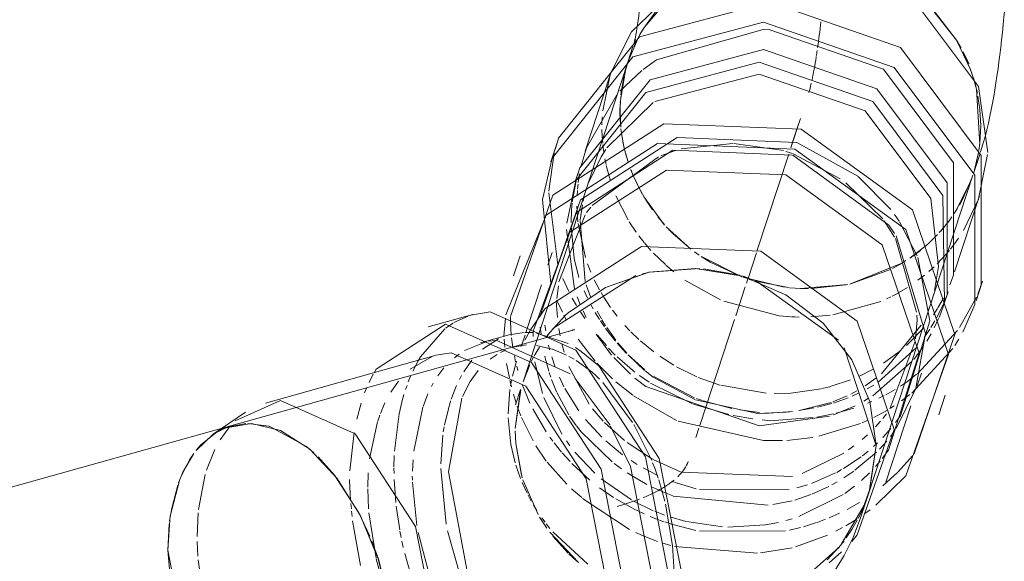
# Model space of a CAD drawing. Header units: millimetres. Extents: x -121 to 29920, y 1231 to 31888.
# Tile 179 of 256: x 23407 to 23543, y 17969 to 18044. Entities that reach past the tile are written whole.
import ezdxf

# ---------------------------------------------------------------- set-up
doc = ezdxf.new("R2010")
doc.units = ezdxf.units.MM
doc.linetypes.add('ADSK_Осевая', pattern=[700, 500, -100, 0, -100])
doc.layers.add('P-PIPE-____-CNTR', color=3, linetype='ADSK_Осевая', lineweight=20)
doc.layers.add('P-PIPE-____-OTLN', color=3, linetype='Continuous', lineweight=20)

# ---------------------------------------------------------------- blocks, each defined once
blk = doc.blocks.new('ADSK_ППР_Отвод канализационный_Составной - Отвод раструбный-1589352-3D severage Right')
at = {"layer": 'P-PIPE-____-OTLN', "color": 10}
for p, q in [((-3526.74, 18042.34), (-3524.55, 18045.38)), ((-3527.22, 18041.5), (-3528.74, 18037.96)), ((-3527.91, 18040.1), (-3527.05, 18041.8)), ((-3528.74, 18037.96), (-3528.6, 18038.37)), ((-3531, 18036.66), (-3531.15, 18036.22)), ((-3529, 18037.09), (-3529.78, 18032.4)), ((-3529.22, 18036.25), (-3528.85, 18037.6)), ((-3531.15, 18036.2), (-3532.19, 18031.27)), ((-3529.7, 18033.44), (-3529.28, 18036)), ((-3481.15, 18035.81), (-3480.79, 18034.49)), ((-3480.72, 18034.22), (-3480.29, 18026.64)), ((-3529.81, 18031.83), (-3529.72, 18033.2)), ((-3529.79, 18032.16), (-3529.81, 18031.19)), ((-3529.81, 18031.19), (-3529.77, 18029.81)), ((-3532.26, 18030.42), (-3532.3, 18029.32)), ((-3529.7, 18028.99), (-3529.81, 18030.8)), ((-3532.3, 18028.7), (-3532.27, 18027.77)), ((-3529.6, 18028.14), (-3529.68, 18028.79)), ((-3532.27, 18027.75), (-3532.2, 18026.79)), ((-3529.61, 18028.18), (-3529.47, 18027.3)), ((-3529.28, 18026.33), (-3529.6, 18028.14)), ((-3529.41, 18026.96), (-3529.21, 18026.02)), ((-3532.18, 18026.56), (-3532.05, 18025.56)), ((-3529.09, 18025.55), (-3529.28, 18026.33)), ((-3529.09, 18025.55), (-3528.97, 18025.1)), ((-3532.42, 18024.9), (-3534.2, 18021.25)), ((-3531.91, 18024.66), (-3531.74, 18023.85)), ((-3528.7, 18024.21), (-3529.06, 18025.45)), ((-3528.97, 18025.1), (-3528.7, 18024.22)), ((-3480.45, 18025.5), (-3481.12, 18022.71)), ((-3480.99, 18023.15), (-3480.46, 18025.48)), ((-3531.71, 18023.71), (-3531.18, 18021.74)), ((-3528.33, 18023.16), (-3528, 18022.36)), ((-3528, 18022.34), (-3528.32, 18023.14)), ((-3535.87, 18021.61), (-3536.38, 18018.73)), ((-3535.37, 18022.6), (-3535.56, 18021.39)), ((-3528, 18022.36), (-3527.35, 18020.95)), ((-3526.74, 18019.8), (-3528, 18022.34)), ((-3483.47, 18017.61), (-3481.43, 18021.8)), ((-3481.4, 18021.87), (-3482.6, 18019.13)), ((-3481.22, 18022.4), (-3481.36, 18021.99)), ((-3535.67, 18020.27), (-3535.72, 18019.54)), ((-3535.59, 18021.17), (-3535.66, 18020.46)), ((-3534.45, 18020.51), (-3534.68, 18019.69)), ((-3527.22, 18020.68), (-3526.49, 18019.36)), ((-3539.63, 18019.94), (-3538.39, 18010.03)), ((-3534.74, 18019.47), (-3534.89, 18018.8)), ((-3530.38, 18019.55), (-3528.68, 18016.22)), ((-3523.67, 18015.53), (-3526.49, 18019.37)), ((-3526.25, 18018.98), (-3525.33, 18017.61)), ((-3482.6, 18019.12), (-3483.08, 18018.26)), ((-3482.51, 18014.78), (-3480.47, 18019.08)), ((-3536.48, 18017.59), (-3536.54, 18015.88)), ((-3536.4, 18018.54), (-3536.48, 18017.62)), ((-3535.74, 18018.14), (-3535.61, 18015.97)), ((-3534.98, 18018.33), (-3535.28, 18016.24)), ((-3483.33, 18017.83), (-3483.8, 18017.1)), ((-3535.28, 18016.17), (-3534.59, 18007.74)), ((-3524.62, 18016.66), (-3523.75, 18015.63)), ((-3484.38, 18016.27), (-3485.66, 18014.7)), ((-3484.64, 18015.94), (-3484.11, 18016.65)), ((-3537.19, 18014.92), (-3536.09, 18006.75)), ((-3536.54, 18015.39), (-3536.12, 18010.98)), ((-3535.58, 18015.74), (-3534.57, 18011.07)), ((-3528.53, 18015.97), (-3527.57, 18014.53)), ((-3520.05, 18012.2), (-3523.46, 18015.3)), ((-3485.86, 18014.48), (-3485.2, 18015.24)), ((-3527.21, 18014.04), (-3526.49, 18013.12)), ((-3483.74, 18012.94), (-3483.19, 18013.72)), ((-3526.46, 18013.07), (-3525.55, 18012.03)), ((-3487.44, 18012.9), (-3489.91, 18010.97)), ((-3489.83, 18011.03), (-3488.46, 18012.04)), ((-3486.13, 18010.19), (-3484.46, 18012.02)), ((-3484.3, 18012.21), (-3483.79, 18012.88)), ((-3536.11, 18010.92), (-3535.46, 18008.32)), ((-3525.18, 18011.63), (-3523.57, 18010.07)), ((-3518.92, 18011.39), (-3519.58, 18011.85)), ((-3513.03, 18008.38), (-3518.6, 18011.17)), ((-3534.27, 18010.2), (-3533.82, 18009.05)), ((-3523.52, 18010.02), (-3522.42, 18009.1)), ((-3498.19, 18007.4), (-3492.56, 18009.42)), ((-3491, 18010.27), (-3498.09, 18007.42)), ((-3492.31, 18009.55), (-3490.98, 18010.29)), ((-3490.44, 18010.62), (-3491, 18010.27)), ((-3487.3, 18009.11), (-3486.58, 18009.76)), ((-3486.5, 18006.5), (-3485.98, 18009.8)), ((-3537.69, 18008.14), (-3536.86, 18006.35)), ((-3533.35, 18008), (-3532.63, 18006.59)), ((-3520.88, 18007.94), (-3516, 18005.22)), ((-3507.21, 18006.97), (-3512.9, 18008.33)), ((-3512.04, 18008.04), (-3511.41, 18007.85)), ((-3488.8, 18007.91), (-3487.91, 18008.6)), ((-3511.37, 18007.83), (-3506.61, 18006.91)), ((-3504.98, 18006.79), (-3506.41, 18006.88)), ((-3498.45, 18007.34), (-3504.98, 18006.79)), ((-3503.52, 18006.77), (-3498.72, 18007.29)), ((-3491.43, 18006.21), (-3490.23, 18006.93)), ((-3536.38, 18005.45), (-3535.79, 18004.42)), ((-3535.71, 18005.63), (-3535.31, 18004.6)), ((-3534.77, 18006.47), (-3534.29, 18005.43)), ((-3532.42, 18006.21), (-3532.04, 18005.57)), ((-3532.04, 18005.57), (-3531.13, 18004.18)), ((-3493.12, 18005.34), (-3492.51, 18005.64)), ((-3492.34, 18005.73), (-3491.53, 18006.16)), ((-3486.88, 18005.14), (-3486.61, 18006.07)), ((-3486.05, 18004.1), (-3485.28, 18005.45)), ((-3538.49, 18005.15), (-3537.75, 18003.51)), ((-3533.88, 18004.62), (-3533.52, 18003.96)), ((-3515.51, 18005.02), (-3507.91, 18003.03)), ((-3500.5, 18003.14), (-3493.9, 18005)), ((-3487.38, 18003.76), (-3487.03, 18004.69)), ((-3486.66, 18003.16), (-3486.09, 18004.03)), ((-3486.29, 18002.6), (-3485.16, 18004.93)), ((-3537.55, 18003.11), (-3537.2, 18002.44)), ((-3535.26, 18003.57), (-3534.66, 18002.66)), ((-3534.9, 18003.69), (-3534.46, 18002.78)), ((-3533.25, 18003.5), (-3532.63, 18002.5)), ((-3532.98, 18003.68), (-3532.38, 18002.6)), ((-3530.85, 18003.8), (-3530.22, 18002.97)), ((-3507.88, 18003.03), (-3506.24, 18002.89)), ((-3506.16, 18002.88), (-3505.73, 18002.86)), ((-3505.73, 18002.86), (-3505.16, 18002.84)), ((-3503.55, 18002.86), (-3500.86, 18003.09)), ((-3532.5, 18002.31), (-3531.97, 18001.52)), ((-3532.31, 18002.49), (-3531.8, 18001.66)), ((-3531.79, 18001.27), (-3530.44, 17999.54)), ((-3531.64, 18001.41), (-3530.38, 17999.65)), ((-3529.13, 18001.67), (-3528.47, 18000.97)), ((-3493.82, 17995.05), (-3488.36, 18001.75)), ((-3490.35, 17998.95), (-3488.04, 18001.34)), ((-3487.94, 18000.04), (-3487.17, 18001.16)), ((-3487.01, 18001.41), (-3486.46, 18002.31)), ((-3535.58, 17999.79), (-3533.24, 17996.78)), ((-3533.11, 18000.47), (-3530.98, 17997.62)), ((-3532.93, 18000.36), (-3531.69, 17998.91)), ((-3528.33, 18000.83), (-3527.24, 17999.77)), ((-3488.85, 17995.05), (-3483.37, 18001.02)), ((-3531.39, 17998.58), (-3530.46, 17997.62)), ((-3530.19, 17999.25), (-3528.9, 17997.84)), ((-3530.11, 17999.31), (-3528.88, 17997.86)), ((-3527.01, 17999.56), (-3525.17, 17998.06)), ((-3494.27, 17993.88), (-3489.01, 17998.67)), ((-3489.37, 17997.02), (-3488.13, 17998.68)), ((-3530.67, 17997.27), (-3528.38, 17994.99)), ((-3530.19, 17997.36), (-3527.79, 17995.28)), ((-3528.69, 17997.63), (-3526.41, 17995.59)), ((-3528.65, 17997.61), (-3526.43, 17995.51)), ((-3524.32, 17997.44), (-3522.39, 17996.21)), ((-3493.55, 17996.5), (-3491.33, 17998.11)), ((-3532.99, 17996.5), (-3530.83, 17994.33)), ((-3522.04, 17996.01), (-3519.24, 17994.63)), ((-3495.02, 17992.02), (-3489.57, 17996.79)), ((-3527.15, 17994.8), (-3525.79, 17993.87)), ((-3525.14, 17994.66), (-3519.56, 17991.74)), ((-3519.03, 17994.54), (-3516.07, 17993.49)), ((-3496.91, 17994.68), (-3494.97, 17995.65)), ((-3496.04, 17993.38), (-3494.57, 17994.43)), ((-3490.23, 17993.99), (-3488.97, 17994.96)), ((-3530.39, 17993.94), (-3528.05, 17992.07)), ((-3525.6, 17993.75), (-3519.82, 17990.89)), ((-3515.94, 17993.46), (-3509.68, 17992.38)), ((-3502.02, 17992.99), (-3500.92, 17993.26)), ((-3500.87, 17993.27), (-3498.08, 17994.19)), ((-3495.77, 17992.98), (-3494.89, 17993.49)), ((-3491.18, 17993.34), (-3490.23, 17993.99)), ((-3527.97, 17992.01), (-3522.02, 17988.61)), ((-3508.6, 17992.34), (-3506.31, 17992.38)), ((-3506.31, 17992.38), (-3502.1, 17992.97)), ((-3500.52, 17991.18), (-3498.55, 17991.99)), ((-3500.42, 17991.01), (-3498.39, 17991.73)), ((-3498.04, 17992.24), (-3497.2, 17992.69)), ((-3497.84, 17991.96), (-3496.97, 17992.36)), ((-3496.23, 17991.28), (-3495.59, 17991.66)), ((-3494.17, 17991.68), (-3493.43, 17992.04)), ((-3493.23, 17992.15), (-3491.91, 17992.89)), ((-3519.68, 17990.84), (-3514.85, 17989.43)), ((-3519.4, 17991.44), (-3510.64, 17989.51)), ((-3519.26, 17991.63), (-3518.47, 17991.34)), ((-3518.35, 17991.3), (-3514.4, 17990.25)), ((-3505.2, 17989.96), (-3503.08, 17990.33)), ((-3505.14, 17989.97), (-3500.76, 17991.09)), ((-3502.61, 17990.43), (-3500.66, 17990.94)), ((-3500.4, 17989.39), (-3497.44, 17990.64)), ((-3500.06, 17989.62), (-3497.62, 17990.3)), ((-3495.76, 17990.98), (-3495.13, 17991.24)), ((-3492.59, 17990.28), (-3492.08, 17990.61)), ((-3514.25, 17989.3), (-3511.51, 17988.83)), ((-3513.33, 17990.05), (-3510.63, 17989.68)), ((-3510.64, 17989.51), (-3506.06, 17989.83)), ((-3510.64, 17987.87), (-3500.96, 17989.2)), ((-3509.92, 17989.62), (-3506.96, 17989.77)), ((-3509.17, 17988.56), (-3503.21, 17989.01)), ((-3506.89, 17989.77), (-3506.06, 17989.86)), ((-3502.72, 17989.08), (-3500.44, 17989.52)), ((-3494.88, 17989.01), (-3493, 17990.03)), ((-3521.8, 17988.52), (-3510.06, 17985.83)), ((-3510.23, 17988.67), (-3509.17, 17988.56)), ((-3502.42, 17986.44), (-3496.68, 17988.19)), ((-3496.49, 17988.27), (-3495.68, 17988.63)), ((-3506.85, 17985.86), (-3503.26, 17986.28)), ((-3510.06, 17985.83), (-3507.45, 17985.83))]:
    blk.add_line(p, q, dxfattribs=at)
at = {"layer": 'P-PIPE-____-OTLN', "color": 9}
for p, q in [((-3487.13, 18045.72), (-3483.36, 18040.82)), ((-3528.22, 18042.14), (-3531, 18036.66)), ((-3509.17, 18042.42), (-3510.1, 18042.44)), ((-3483.33, 18040.76), (-3482.85, 18039.89)), ((-3528.03, 18040.11), (-3528.74, 18037.96)), ((-3526.83, 18036.81), (-3529.82, 18033.98)), ((-3481.09, 18035.59), (-3481.54, 18036.95)), ((-3510.64, 18036.3), (-3525.04, 18032.55)), ((-3480.61, 18033.68), (-3480.99, 18035.26)), ((-3525.23, 18032.42), (-3531.61, 18026.14)), ((-3480.27, 18031.45), (-3480.53, 18033.29)), ((-3538.43, 18026.99), (-3538.74, 18025.95)), ((-3538.27, 18027.48), (-3538.43, 18027)), ((-3531.77, 18025.91), (-3532.42, 18024.9)), ((-3480.41, 18025.78), (-3480.28, 18026.81)), ((-3538.86, 18025.46), (-3539.62, 18020.18)), ((-3481.15, 18022.62), (-3480.28, 18025.26)), ((-3480.46, 18019.13), (-3479.21, 18025.26)), ((-3535.48, 18022.99), (-3535.67, 18022.36)), ((-3535.34, 18023.42), (-3535.48, 18023)), ((-3535.91, 18021.67), (-3537.14, 18015.79)), ((-3534.26, 18021.09), (-3534.39, 18020.71)), ((-3540.48, 18019.05), (-3539.34, 18007.48)), ((-3486.12, 18014.2), (-3487.4, 18012.94)), ((-3480.57, 18006.01), (-3480.07, 18007.3)), ((-3485.08, 18005.11), (-3484.79, 18005.89)), ((-3483.09, 18001.42), (-3480.74, 18005.6)), ((-3487.02, 18004.71), (-3486.89, 18005.1)), ((-3486.54, 18001.38), (-3485.95, 18002.63)), ((-3487.56, 17999.55), (-3486.99, 18000.52)), ((-3483.71, 17998.93), (-3483.17, 17999.81)), ((-3489.64, 17992.36), (-3483.99, 17998.51)), ((-3491.07, 17991.29), (-3489.9, 17992.16))]:
    blk.add_line(p, q, dxfattribs=at)
at = {"layer": 'P-PIPE-____-OTLN', "color": 22}
for p, q in [((-3527.69, 18041.15), (-3527.91, 18040.48)), ((-3481.76, 18037.73), (-3482.58, 18039.38)), ((-3482.58, 18039.38), (-3481.36, 18036.45)), ((-3531.15, 18036.22), (-3534.59, 18025.71)), ((-3480.14, 18029.17), (-3480.27, 18031.45)), ((-3480.28, 18026.81), (-3480.14, 18029.17)), ((-3538.44, 18026.97), (-3539.33, 18024.24)), ((-3480.18, 18025.57), (-3480.18, 18025.59)), ((-3535.49, 18022.98), (-3535.92, 18021.66)), ((-3483.75, 18009.06), (-3480.31, 18019.57)), ((-3480.79, 18005.07), (-3479.9, 18007.8)), ((-3485.17, 18004.72), (-3484.64, 18006.33))]:
    blk.add_line(p, q, dxfattribs=at)
for points in [[(-3505.73, 18052.93, 0), (-3521.35, 18048.78, 0), (-3528.22, 18042.14, 0)], [(-3479.19, 18025.51, 0), (-3480.46, 18034.6, 0), (-3490.11, 18047.51, 0), (-3505.73, 18052.93, 0)], [(-3527.84, 18040.66, 0), (-3527.83, 18040.71, 0), (-3527.8, 18040.85, 0), (-3527.75, 18041.07, 0), (-3527.7, 18041.36, 0), (-3527.63, 18041.72, 0), (-3527.56, 18042.14, 0), (-3527.48, 18042.61, 0), (-3527.41, 18043.13, 0), (-3527.33, 18043.69, 0), (-3527.24, 18044.29, 0), (-3527.16, 18044.94, 0), (-3527.08, 18045.62, 0), (-3527, 18046.33, 0), (-3526.92, 18047.07, 0), (-3526.84, 18047.85, 0), (-3526.76, 18048.64, 0), (-3526.7, 18049.32, 0)], [(-3522.54, 18047.44, 0), (-3526.49, 18042.75, 0), (-3527.07, 18041.77, 0)], [(-3481.54, 18036.95, 0), (-3483.47, 18041, 0), (-3487.42, 18046.01, 0), (-3489.91, 18048.16, 0)], [(-3509.17, 18046.21, 0), (-3527.15, 18041.44, 0), (-3538.27, 18027.48, 0)], [(-3480.07, 18007.3, 0), (-3480.07, 18025.11, 0), (-3491.18, 18039.97, 0), (-3509.17, 18046.21, 0)], [(-3480.18, 18025.59, 0), (-3479.84, 18026.67, 0), (-3479.56, 18027.67, 0), (-3479.31, 18028.64, 0), (-3479.08, 18029.58, 0), (-3478.88, 18030.5, 0), (-3478.69, 18031.41, 0), (-3478.52, 18032.32, 0), (-3478.36, 18033.24, 0), (-3478.2, 18034.17, 0), (-3478.05, 18035.1, 0), (-3477.91, 18036.05, 0), (-3477.77, 18037.02, 0), (-3477.64, 18037.99, 0), (-3477.52, 18038.99, 0), (-3477.4, 18040, 0), (-3477.28, 18041.02, 0), (-3477.17, 18042.07, 0), (-3477.06, 18043.12, 0), (-3476.96, 18044.19, 0), (-3476.9, 18044.88, 0)], [(-3510.06, 18043.48, 0), (-3528.05, 18038.7, 0), (-3539.16, 18024.75, 0), (-3540.48, 18019.05, 0)], [(-3482.63, 18000.78, 0), (-3480.96, 18004.56, 0), (-3480.96, 18022.38, 0), (-3492.08, 18037.24, 0), (-3510.06, 18043.48, 0)], [(-3510.06, 18039.69, 0), (-3525.68, 18035.54, 0), (-3535.34, 18023.42, 0)], [(-3484.79, 18005.89, 0), (-3484.79, 18021.36, 0), (-3494.44, 18034.27, 0), (-3510.06, 18039.69, 0)], [(-3510.64, 18037.94, 0), (-3526.26, 18033.79, 0), (-3535.91, 18021.67, 0)], [(-3485.13, 18004.85, 0), (-3485.36, 18019.61, 0), (-3495.02, 18032.52, 0), (-3510.64, 18037.94, 0)]]:
    blk.add_polyline3d(points, dxfattribs=at)
at = {"layer": 'P-PIPE-____-OTLN', "color": 9}
for points in [[(-3510.12, 18042.44, 0), (-3524.79, 18038.27, 0), (-3526.64, 18036.96, 0)], [(-3484.42, 18007.27, 0), (-3483.9, 18008.62, 0), (-3483.9, 18024.09, 0), (-3493.55, 18037, 0), (-3509.17, 18042.42, 0)], [(-3485.98, 18009.8, 0), (-3487.02, 18019.17, 0), (-3496.04, 18031.24, 0), (-3510.64, 18036.3, 0)], [(-3530.26, 18033.48, 0), (-3534.44, 18026.15, 0), (-3535.16, 18023.67, 0)], [(-3485.89, 18002.77, 0), (-3485.36, 18004.14, 0), (-3485.21, 18004.58, 0)]]:
    blk.add_polyline3d(points, dxfattribs=at)
at = {"layer": 'P-PIPE-____-OTLN', "color": 10}
for points in [[(-3523.1, 18014.92, 0), (-3522.54, 18014.35, 0), (-3520.13, 18012.26, 0)], [(-3518.63, 18011.19, 0), (-3517.4, 18010.43, 0), (-3513.03, 18008.38, 0)], [(-3534.47, 18007.29, 0), (-3534.26, 18006.64, 0), (-3533.88, 18005.63, 0)], [(-3506.44, 18006.89, 0), (-3504.98, 18006.79, 0), (-3503.9, 18006.77, 0)], [(-3527.76, 17994.45, 0), (-3526.26, 17993.29, 0), (-3510.64, 17987.87, 0)], [(-3526.33, 17995.43, 0), (-3525.23, 17994.57, 0), (-3519.51, 17991.49, 0)]]:
    blk.add_polyline3d(points, dxfattribs=at)
for start_param, end_param in [(3.962067, 4.133435), (3.8968, 3.940812), (3.692653, 3.891561), (3.545094, 3.655929)]:
    blk.add_ellipse((-3503.94, 18057.99), major_axis=(1.07, 26.29), ratio=0.107319, start_param=start_param, end_param=end_param, dxfattribs=at)
blk = doc.blocks.new('ADSK_ППР_Отвод канализационный_Составной - Отвод раструбный-V60-3D severage Right')
at = {"layer": 'P-PIPE-____-OTLN', "color": 10}
for p, q in [((-3524.17, 18025.05), (-3522.16, 18025.78)), ((-3521.41, 18026), (-3514.26, 18026.76)), ((-3514.12, 18026.76), (-3507.32, 18025.77)), ((-3506.96, 18025.66), (-3506.06, 18025.37)), ((-3533.65, 18018.22), (-3524.5, 18024.92)), ((-3505.97, 18025.34), (-3499.48, 18021.91)), ((-3498.71, 18021.35), (-3493.64, 18016.37)), ((-3538.22, 18007.71), (-3534.63, 18016.92)), ((-3493.45, 18016.1), (-3492.03, 18013.87)), ((-3491.9, 18013.65), (-3488.98, 18003.51)), ((-3538.5, 18005.41), (-3538.3, 18007.16)), ((-3538.57, 18004.45), (-3538.52, 18005.18)), ((-3538.44, 18002.77), (-3538.57, 18004.45)), ((-3488.95, 18003.1), (-3488.9, 18002.42)), ((-3544.78, 18000.29), (-3544.9, 18002.17)), ((-3540.69, 18000.51), (-3540.79, 18001.46)), ((-3540.04, 18000.96), (-3540.15, 18001.73)), ((-3538.06, 18000.25), (-3538.24, 18001.29)), ((-3488.9, 18002.42), (-3489.15, 17999.83)), ((-3545.69, 17998.71), (-3545.78, 17999.8)), ((-3544.58, 17998.71), (-3544.75, 17999.97)), ((-3542.89, 18000.36), (-3543.41, 17998.78)), ((-3542.9, 17999.67), (-3542.47, 18000.49)), ((-3544.55, 17998.68), (-3542.68, 17999.01)), ((-3541.63, 17997.48), (-3541.07, 17998.46)), ((-3540.92, 17998.7), (-3541.54, 17997.65)), ((-3541.33, 17998.95), (-3539.15, 17998.43)), ((-3539.5, 17998.34), (-3539.66, 17998.97)), ((-3537.52, 17998.02), (-3537.83, 17999.17)), ((-3489.22, 17999.38), (-3492.67, 17990.2)), ((-3547.67, 17997.04), (-3546.74, 17997.68)), ((-3546.27, 17997.95), (-3545.58, 17998.29)), ((-3544.19, 17996.7), (-3544.36, 17997.5)), ((-3542.03, 17996.71), (-3541.72, 17997.31)), ((-3540.01, 17996.82), (-3540.17, 17997.47)), ((-3538.73, 17995.95), (-3539.22, 17997.38)), ((-3539.12, 17998.42), (-3537.18, 17997.6)), ((-3536.84, 17997.43), (-3536.14, 17997.03)), ((-3558.33, 17995.41), (-3557.59, 17996.84)), ((-3554.89, 17994.76), (-3554.06, 17995.84)), ((-3551.33, 17995.32), (-3550.2, 17996.91)), ((-3545.05, 17994.46), (-3545.42, 17996.45)), ((-3544.63, 17994.73), (-3544.07, 17996.77)), ((-3543.88, 17995.47), (-3544.04, 17996.09)), ((-3543.15, 17993.93), (-3542.24, 17996.25)), ((-3540.5, 17992.32), (-3541.54, 17996.67)), ((-3539.61, 17995.38), (-3540, 17996.79)), ((-3534.07, 17990.83), (-3536.87, 17996.05)), ((-3535.84, 17996.85), (-3533.71, 17995.3)), ((-3558.96, 17993.91), (-3558.64, 17994.71)), ((-3551.92, 17994.27), (-3551.64, 17994.79)), ((-3550.45, 17993.96), (-3549.33, 17995.48)), ((-3542.71, 17995.15), (-3543.15, 17993.94)), ((-3539.35, 17994.59), (-3539.56, 17995.23)), ((-3537.53, 17993.26), (-3538.16, 17994.57)), ((-3564.97, 17992.4), (-3564.71, 17993.05)), ((-3561.36, 17992.51), (-3560.29, 17994.03)), ((-3559.33, 17992.89), (-3559.14, 17993.44)), ((-3555.79, 17993.27), (-3555.54, 17993.73)), ((-3553.07, 17991.56), (-3552.34, 17993.4)), ((-3551.49, 17991.91), (-3550.45, 17993.96)), ((-3544.77, 17993.24), (-3544.98, 17994.13)), ((-3544.91, 17993.35), (-3544.76, 17994.16)), ((-3542.21, 17990.98), (-3543.27, 17993.56)), ((-3538.56, 17992.55), (-3539.23, 17994.24)), ((-3535.48, 17989.92), (-3537.41, 17993.02)), ((-3532.19, 17993.85), (-3528.09, 17988.34)), ((-3559.83, 17991.19), (-3559.56, 17992.17)), ((-3556.92, 17990.55), (-3556.25, 17992.28)), ((-3553.42, 17981.53), (-3551.59, 17991.67)), ((-3545.22, 17989.53), (-3544.98, 17992.86)), ((-3544.11, 17991), (-3544.49, 17992.22)), ((-3543.48, 17992.83), (-3544.23, 17987.51)), ((-3544.23, 17987.5), (-3543.56, 17992.53)), ((-3543.51, 17992.85), (-3544.2, 17990.75)), ((-3537.81, 17986.71), (-3540.32, 17991.79)), ((-3536.87, 17989.38), (-3538.51, 17992.45)), ((-3566.04, 17988.8), (-3565.44, 17991.01)), ((-3562.8, 17989.58), (-3562.17, 17991.02)), ((-3560.22, 17989.52), (-3559.85, 17991.14)), ((-3558.18, 17984.36), (-3556.95, 17990.45)), ((-3553.99, 17987.95), (-3553.14, 17991.33)), ((-3543.46, 17989.23), (-3543.96, 17990.55)), ((-3563.17, 17988.52), (-3562.89, 17989.34)), ((-3560.87, 17984.39), (-3560.23, 17989.51)), ((-3544.84, 17985.31), (-3545.21, 17988.98)), ((-3541.79, 17985.8), (-3543.36, 17989)), ((-3539.99, 17987.06), (-3541.82, 17990.19)), ((-3535.86, 17987.91), (-3536.76, 17989.22)), ((-3532.12, 17988.5), (-3533.61, 17990.21)), ((-3493.14, 17989.53), (-3493.64, 17988.87)), ((-3491.2, 17989.26), (-3491.87, 17988.33)), ((-3584.86, 17985.94), (-3583.67, 17987.61)), ((-3564.3, 17983.3), (-3563.2, 17988.43)), ((-3554.14, 17987.03), (-3554.03, 17987.73)), ((-3535.18, 17987.04), (-3535.81, 17987.85)), ((-3532.32, 17986.3), (-3534.55, 17988.72)), ((-3529.18, 17985.85), (-3531.95, 17988.32)), ((-3527.93, 17988.06), (-3525.44, 17983.1)), ((-3493.94, 17988.51), (-3494.62, 17987.74)), ((-3566.99, 17981.67), (-3566.4, 17986.96)), ((-3554.5, 17982.64), (-3554.21, 17986.57)), ((-3544.23, 17987.17), (-3544.16, 17985.45)), ((-3544.16, 17985.44), (-3544.23, 17987.17)), ((-3539.06, 17985.75), (-3539.46, 17986.3)), ((-3530.9, 17982.91), (-3535.16, 17987.02)), ((-3495.74, 17986.64), (-3496.49, 17985.98)), ((-3492.53, 17987.48), (-3493.61, 17986.27)), ((-3492.03, 17987.14), (-3492.58, 17986.39)), ((-3544.25, 17982.78), (-3544.84, 17985.29)), ((-3544.16, 17985.44), (-3543.27, 17980.71)), ((-3543.38, 17981.08), (-3544.16, 17985.44)), ((-3539.96, 17983.02), (-3541.38, 17985.12)), ((-3537.85, 17984.23), (-3538.9, 17985.53)), ((-3536.7, 17985.11), (-3537.19, 17985.79)), ((-3529.45, 17983.89), (-3531.78, 17985.79)), ((-3525.32, 17983.27), (-3528.81, 17985.56)), ((-3497.6, 17985.09), (-3498.36, 17984.54)), ((-3494.37, 17985.51), (-3494.9, 17985.01)), ((-3493.09, 17985.75), (-3494.1, 17984.64)), ((-3586.74, 17981.76), (-3585.61, 17984.59)), ((-3560.94, 17982.18), (-3560.9, 17983.77)), ((-3536.69, 17982.94), (-3537.79, 17984.16)), ((-3533.29, 17981.34), (-3536.02, 17984.24)), ((-3498.98, 17984.12), (-3504.72, 17981.28)), ((-3496.61, 17983.6), (-3499.04, 17981.98)), ((-3494.51, 17984.23), (-3497.48, 17981.74)), ((-3495.64, 17984.37), (-3496.43, 17983.74)), ((-3558.39, 17981.6), (-3558.29, 17983.19)), ((-3543.51, 17980.63), (-3544.15, 17982.46)), ((-3537.12, 17979.81), (-3539.82, 17982.84)), ((-3533.98, 17980.4), (-3536.43, 17982.67)), ((-3529.63, 17981.96), (-3530.63, 17982.7)), ((-3527.45, 17982.55), (-3528.3, 17983.09)), ((-3494, 17983), (-3494.64, 17982.26)), ((-3587.85, 17976.33), (-3586.92, 17981.16)), ((-3564.53, 17979.41), (-3564.47, 17981.41)), ((-3560.93, 17981.29), (-3560.94, 17982.04)), ((-3558.4, 17980.39), (-3558.42, 17980.92)), ((-3553.77, 17974.34), (-3554.5, 17982.01)), ((-3550.71, 17967.13), (-3553.42, 17981.53)), ((-3526.11, 17979.79), (-3528.83, 17981.41)), ((-3524.62, 17981.04), (-3526.63, 17982.07)), ((-3525.02, 17982.03), (-3524.54, 17980.64)), ((-3500.16, 17981.37), (-3503.43, 17979.94)), ((-3499.3, 17981.83), (-3499.97, 17981.46)), ((-3497.62, 17981.63), (-3499.02, 17980.69)), ((-3495.45, 17981.41), (-3496.57, 17980.35)), ((-3567.05, 17980.33), (-3567.04, 17980.47)), ((-3566.9, 17977.63), (-3567.05, 17980.33)), ((-3560.69, 17977.29), (-3560.91, 17980.47)), ((-3557.78, 17974.13), (-3558.39, 17980.1)), ((-3542.61, 17978.61), (-3543.28, 17980.07)), ((-3541.09, 17975.66), (-3543.19, 17980.42)), ((-3543.16, 17980.33), (-3541.09, 17975.65)), ((-3528.24, 17977.67), (-3532.4, 17980.57)), ((-3523.7, 17978.66), (-3525.48, 17979.46)), ((-3524.47, 17980.43), (-3523.64, 17977.5)), ((-3521.95, 17979.96), (-3522.73, 17980.25)), ((-3519.32, 17979.19), (-3521.92, 17979.95)), ((-3504.01, 17979.75), (-3505.47, 17979.31)), ((-3501.06, 17979.53), (-3503.41, 17978.44)), ((-3499.9, 17980.16), (-3500.65, 17979.75)), ((-3497.53, 17979.54), (-3498.87, 17978.55)), ((-3564.43, 17976.43), (-3564.53, 17979.21)), ((-3542.47, 17978.32), (-3542.06, 17977.51)), ((-3542.03, 17977.51), (-3542.46, 17978.31)), ((-3535.09, 17977.98), (-3536.48, 17979.19)), ((-3530.7, 17978.01), (-3532.62, 17979.34)), ((-3522.52, 17978.21), (-3523.7, 17978.66)), ((-3509.4, 17976.92), (-3522.49, 17978.2)), ((-3506.54, 17979.05), (-3518.88, 17979.09)), ((-3503.54, 17978.39), (-3505.75, 17977.64)), ((-3499.09, 17978.39), (-3505.18, 17975.36)), ((-3566.8, 17976.45), (-3566.87, 17977.15)), ((-3560.15, 17973.52), (-3560.64, 17976.82)), ((-3541.25, 17976.21), (-3541.71, 17976.96)), ((-3528.5, 17973.59), (-3534.97, 17977.87)), ((-3527.99, 17976.46), (-3530.39, 17977.82)), ((-3525.23, 17976.18), (-3528.03, 17977.55)), ((-3523.54, 17977.09), (-3522.6, 17971.4)), ((-3506.1, 17977.54), (-3508.77, 17977.01)), ((-3496.84, 17977.31), (-3498.53, 17976.35)), ((-3588.04, 17972.64), (-3587.9, 17975.86)), ((-3566.7, 17975.38), (-3566.77, 17976.12)), ((-3563.4, 17969.64), (-3564.39, 17975.9)), ((-3526.5, 17975.75), (-3527.96, 17976.44)), ((-3523.69, 17975.58), (-3525.03, 17976.1)), ((-3499.59, 17975.82), (-3501, 17975.19)), ((-3495.38, 17976.31), (-3496.1, 17975.78)), ((-3565.54, 17968.63), (-3566.63, 17974.77)), ((-3539.87, 17973.75), (-3540.88, 17975.3)), ((-3540.86, 17975.26), (-3539.9, 17973.79)), ((-3540.14, 17974.61), (-3540.57, 17975.2)), ((-3539.46, 17973.73), (-3539.96, 17974.36)), ((-3524.87, 17975.06), (-3525.65, 17975.38)), ((-3523.77, 17974.66), (-3524.83, 17975.05)), ((-3522.74, 17974.32), (-3523.66, 17974.62)), ((-3520.76, 17974.7), (-3522.9, 17975.31)), ((-3519.38, 17973.47), (-3522.74, 17974.32)), ((-3515.72, 17973.95), (-3520.65, 17974.67)), ((-3509.81, 17974.22), (-3514.96, 17973.91)), ((-3508.01, 17974.56), (-3509.76, 17974.23)), ((-3506.12, 17975.06), (-3506.99, 17974.81)), ((-3502.75, 17974.53), (-3504.56, 17973.97)), ((-3501.5, 17974.99), (-3502.67, 17974.56)), ((-3497.23, 17975.02), (-3498.72, 17974.11)), ((-3559.95, 17972.47), (-3560.13, 17973.37)), ((-3555.76, 17966.15), (-3557.61, 17973.17)), ((-3551.74, 17966.95), (-3553.58, 17973.39)), ((-3539.49, 17973.22), (-3535.52, 17969.02)), ((-3534.24, 17968.81), (-3539.07, 17973.26)), ((-3536.96, 17970.33), (-3539.07, 17972.69)), ((-3526.84, 17972.79), (-3527.64, 17973.16)), ((-3524.66, 17971.93), (-3526.84, 17972.79)), ((-3507.03, 17973.39), (-3518.89, 17973.37)), ((-3504.97, 17973.86), (-3506.47, 17973.51)), ((-3501.24, 17972.81), (-3505.65, 17971.18)), ((-3499.17, 17973.86), (-3500.08, 17973.37)), ((-3587.94, 17969.93), (-3588.03, 17971.91)), ((-3559.66, 17971.1), (-3559.85, 17971.98)), ((-3522.81, 17971.36), (-3524.07, 17971.73)), ((-3522.6, 17971.36), (-3522.35, 17967.72)), ((-3558.25, 17966.12), (-3559.46, 17970.28)), ((-3535.77, 17969.24), (-3536.85, 17970.23)), ((-3510.89, 17970.31), (-3522.32, 17971.23)), ((-3506.11, 17971.06), (-3510.46, 17970.35)), ((-3587.04, 17963.66), (-3587.9, 17969.4)), ((-3562.33, 17965.78), (-3563.38, 17969.56))]:
    blk.add_line(p, q, dxfattribs=at)
at = {"layer": 'P-PIPE-____-OTLN', "color": 9}
for p, q in [((-3505.45, 18026.88), (-3497.05, 18022.24)), ((-3497.01, 18022.2), (-3492.53, 18017.66)), ((-3534.41, 18017.23), (-3533.83, 18018)), ((-3492.02, 18016.97), (-3491.37, 18016.04)), ((-3491.33, 18015.97), (-3488.88, 18011.29)), ((-3491.78, 18014.03), (-3487.74, 18000.6)), ((-3488.79, 18011.04), (-3487.16, 18002.35)), ((-3518.82, 18009.52), (-3525.72, 18009.04)), ((-3513.32, 18008.6), (-3518.33, 18009.49)), ((-3527.63, 18008.56), (-3539.05, 18001.26)), ((-3526.13, 18008.95), (-3526.72, 18008.81)), ((-3512.06, 18008.21), (-3512.84, 18008.46)), ((-3499.74, 17999.66), (-3511.16, 18007.89)), ((-3552.67, 18002.08), (-3550.73, 18002.99)), ((-3545.8, 18000.2), (-3545.59, 18002.68)), ((-3544.9, 18002.17), (-3544.91, 18002.84)), ((-3537.35, 18003.05), (-3536.96, 18003.41)), ((-3553.82, 18001.3), (-3552.79, 18002.01)), ((-3542.59, 18001.29), (-3542.79, 18000.66)), ((-3487.16, 18002.35), (-3491.2, 17989.26)), ((-3548.74, 17998.41), (-3546.55, 17999.84)), ((-3545.09, 18000.39), (-3543.02, 18000.72)), ((-3542.87, 18000.72), (-3541.86, 18000.7)), ((-3542.47, 18000.49), (-3542.13, 18001.11)), ((-3541.78, 18000.16), (-3541.76, 18000.89)), ((-3541.29, 18000.64), (-3536.93, 17999.19)), ((-3487.74, 18000.6), (-3489.1, 17993.04)), ((-3551.22, 17998.24), (-3548.26, 17999.44)), ((-3547.9, 17999.51), (-3546.94, 17999.62)), ((-3546.79, 17999.63), (-3536.66, 17995.05)), ((-3535.96, 17998.64), (-3535.15, 17998.1)), ((-3494.56, 17985.15), (-3498.94, 17998.6)), ((-3558.7, 17995.66), (-3555.66, 17997.41)), ((-3552.6, 17997.25), (-3551.98, 17997.73)), ((-3564.37, 17993.83), (-3563.79, 17994.97)), ((-3535.97, 17994.37), (-3531.17, 17987.94)), ((-3489.15, 17992.9), (-3491.77, 17987.52)), ((-3583.91, 17987.69), (-3585.63, 17986.83)), ((-3578.16, 17987.81), (-3581.05, 17988.21)), ((-3572.98, 17985.01), (-3578.14, 17987.8)), ((-3585.82, 17986.7), (-3588.19, 17984.47)), ((-3584.3, 17987.53), (-3585.21, 17987.08)), ((-3571.95, 17984.13), (-3572.97, 17985)), ((-3495.51, 17978.76), (-3494.56, 17985.15)), ((-3569.12, 17981.08), (-3571.38, 17983.6)), ((-3492.86, 17984.5), (-3493.71, 17983.36)), ((-3489.56, 17983.74), (-3491.51, 17981.54)), ((-3525.32, 17982.79), (-3525.02, 17982.03)), ((-3565.76, 17975.88), (-3569.11, 17981.07)), ((-3491.55, 17981.49), (-3493.64, 17979.6)), ((-3590.48, 17980.34), (-3591.73, 17975.43)), ((-3499.3, 17971.59), (-3496.07, 17977.17)), ((-3564.24, 17972.65), (-3565.75, 17975.86)), ((-3496.54, 17976.08), (-3497.03, 17975.08)), ((-3591.81, 17974.87), (-3592.07, 17970.72)), ((-3591.88, 17974.3), (-3592.07, 17970.72)), ((-3563.07, 17969.5), (-3563.74, 17971.4)), ((-3498.97, 17972.03), (-3499.69, 17971.12)), ((-3592.07, 17970.72), (-3589.1, 17955.65)), ((-3504.3, 17966.97), (-3499.72, 17971.08)), ((-3499.72, 17971.09), (-3501.3, 17969.4)), ((-3499.3, 17970.5), (-3501.02, 17969)), ((-3561.5, 17963.04), (-3563.07, 17969.49))]:
    blk.add_line(p, q, dxfattribs=at)
at = {"layer": 'P-PIPE-____-OTLN', "color": 22}
for p, q in [((-3543.58, 18011.27), (-3544.48, 18008.54)), ((-3539.16, 18011.76), (-3539.73, 18010.01)), ((-3540.63, 18007.28), (-3542.59, 18001.29)), ((-3550.09, 18003.19), (-3556.21, 18001.48)), ((-3539.82, 18000.29), (-3537.35, 18003.05)), ((-3536.96, 18000.84), (-3583.27, 17987.89)), ((-3545.09, 18000.39), (-3549, 17999.29)), ((-3539.49, 18000.73), (-3539.95, 18000.13)), ((-3483.71, 18000.44), (-3489.33, 17984.03)), ((-3555.11, 17997.58), (-3578.62, 17991.01)), ((-3488.63, 17997.87), (-3492.86, 17984.5)), ((-3488.89, 17993.36), (-3488.31, 17995.11)), ((-3485.93, 17989.37), (-3485.04, 17992.1)), ((-3493.22, 17980.12), (-3489.78, 17990.63)), ((-3581.36, 17989.73), (-3585.82, 17986.7)), ((-3581.34, 17988.2), (-3583.91, 17987.69)), ((-3496.68, 17975.19), (-3495.64, 17978.38)), ((-3496.07, 17977.17), (-3495.64, 17978.38)), ((-3563.74, 17971.4), (-3563.97, 17971.98))]:
    blk.add_line(p, q, dxfattribs=at)
for points in [[(-3544.91, 18002.93, 0), (-3539.06, 18019.63, 0), (-3523.77, 18029.48, 0), (-3504.86, 18028.71, 0), (-3489.56, 18017.62, 0), (-3483.71, 18000.44, 0)], [(-3545.52, 18003.17, 0), (-3539.96, 18016.9, 0), (-3524.66, 18026.75, 0), (-3505.75, 18025.98, 0), (-3490.45, 18014.89, 0), (-3484.61, 17997.71, 0)], [(-3541.76, 18000.89, 0), (-3536.7, 18014.54, 0), (-3523.42, 18023.09, 0), (-3506.99, 18022.43, 0), (-3493.71, 18012.79, 0), (-3488.63, 17997.87, 0)], [(-3542.13, 18001.11, 0), (-3540.14, 18004.03, 0), (-3526.86, 18012.59, 0), (-3510.43, 18011.92, 0), (-3497.15, 18002.28, 0), (-3492.07, 17987.36, 0)], [(-3536.96, 18003.41, 0), (-3531.81, 18006.92, 0), (-3525.82, 18009.02, 0), (-3519.39, 18009.55, 0)], [(-3519.39, 18009.55, 0), (-3512.97, 18008.49, 0), (-3506.98, 18005.91, 0), (-3501.83, 18001.99, 0), (-3497.89, 17996.98, 0), (-3495.41, 17991.24, 0), (-3494.56, 17985.15, 0), (-3495.41, 17979.13, 0), (-3496.54, 17976.08, 0)], [(-3550.37, 18003.11, 0), (-3547.71, 18003.57, 0), (-3535.89, 17998.31, 0), (-3526.32, 17983.59, 0), (-3522.66, 17965.02, 0)], [(-3563.68, 17995.16, 0), (-3563.39, 17995.65, 0), (-3553.83, 18001.86, 0), (-3542, 17996.6, 0), (-3532.43, 17981.88, 0), (-3528.77, 17963.31, 0)], [(-3536.1, 18001.12, 0), (-3536.14, 18001.1, 0), (-3536.24, 18001.07, 0), (-3536.41, 18001.01, 0), (-3536.63, 18000.94, 0), (-3536.91, 18000.86, 0), (-3536.96, 18000.84, 0)], [(-3555.11, 17997.58, 0), (-3553.05, 17997.91, 0), (-3542.78, 17993.34, 0), (-3534.47, 17980.56, 0), (-3531.29, 17964.43, 0)], [(-3535.15, 17998.1, 0), (-3532.75, 17996.15, 0), (-3524.44, 17983.36, 0), (-3521.26, 17967.24, 0)], [(-3484.61, 17997.71, 0), (-3490.45, 17981, 0), (-3494.59, 17976.92, 0)], [(-3582.79, 17988.56, 0), (-3576.55, 17991.34, 0), (-3566.28, 17986.77, 0), (-3557.97, 17973.98, 0), (-3554.8, 17957.86, 0)], [(-3561, 17956.91, 0), (-3561.53, 17963.2, 0), (-3563.08, 17969.53, 0), (-3565.55, 17975.48, 0), (-3568.77, 17980.63, 0), (-3572.52, 17984.63, 0), (-3576.54, 17987.21, 0), (-3580.56, 17988.2, 0), (-3584.3, 17987.53, 0)], [(-3492.07, 17987.36, 0), (-3497.15, 17972.86, 0), (-3497.91, 17971.95, 0)], [(-3496.68, 17975.19, 0), (-3497.72, 17972.48, 0), (-3498.95, 17970.02, 0), (-3500.3, 17967.83, 0), (-3501.73, 17965.9, 0), (-3503.2, 17964.19, 0), (-3504.67, 17962.7, 0), (-3506.15, 17961.38, 0), (-3507.6, 17960.21, 0), (-3509.04, 17959.17, 0), (-3510.46, 17958.25, 0), (-3511.85, 17957.41, 0), (-3513.23, 17956.66, 0), (-3514.6, 17955.98, 0), (-3515.96, 17955.36, 0), (-3517.3, 17954.79, 0), (-3518.64, 17954.27, 0), (-3519.98, 17953.79, 0), (-3521.31, 17953.34, 0), (-3522.65, 17952.93, 0), (-3523.5, 17952.69, 0)]]:
    blk.add_polyline3d(points, dxfattribs=at)
at = {"layer": 'P-PIPE-____-OTLN', "color": 9}
for points in [[(-3540.31, 18004.52, 0), (-3535.24, 18019.02, 0), (-3521.95, 18027.58, 0), (-3505.53, 18026.91, 0)], [(-3540.88, 18002.77, 0), (-3535.81, 18017.27, 0), (-3522.52, 18025.83, 0), (-3506.1, 18025.16, 0)], [(-3506.04, 18025.14, 0), (-3492.81, 18015.52, 0), (-3492, 18014.37, 0)], [(-3557.59, 17996.84, 0), (-3557.28, 17997.35, 0), (-3553.91, 18001.23, 0)], [(-3533.69, 17995.29, 0), (-3533.08, 17994.74, 0), (-3532.63, 17994.31, 0)], [(-3531.1, 17987.82, 0), (-3528.35, 17982.26, 0), (-3525.18, 17966.14, 0)], [(-3585.23, 17987.07, 0), (-3587.52, 17985.24, 0), (-3588.14, 17984.52, 0)], [(-3588.5, 17984.05, 0), (-3589.99, 17981.5, 0), (-3590.6, 17980, 0)], [(-3588.51, 17984.04, 0), (-3589.1, 17983.16, 0), (-3590.37, 17980.6, 0)], [(-3590.7, 17979.7, 0), (-3591.54, 17976.54, 0), (-3591.82, 17974.8, 0)], [(-3497.15, 17974.86, 0), (-3497.89, 17973.58, 0), (-3498.66, 17972.44, 0)], [(-3592.07, 17970.72, 0), (-3591.54, 17964.43, 0), (-3589.99, 17958.1, 0), (-3587.52, 17952.16, 0), (-3584.3, 17947.01, 0), (-3583.05, 17945.48, 0)]]:
    blk.add_polyline3d(points, dxfattribs=at)
at = {"layer": 'P-PIPE-____-OTLN', "color": 10}
blk.add_polyline3d([(-3506.06, 17980.87, 0), (-3521.41, 17981.5, 0), (-3525.27, 17983.24, 0)], dxfattribs=at)
at = {"layer": 'P-PIPE-____-OTLN', "color": 9}
for start_param, end_param in [(5.93273, 6.168249), (5.77555, 5.879629)]:
    blk.add_ellipse((-3546.58, 17984.03), major_axis=(26.32, 0), ratio=0.352573, start_param=start_param, end_param=end_param, dxfattribs=at)
at = {"layer": 'P-PIPE-____-OTLN', "color": 10}
for start_param, end_param in [(5.669837, 5.770184), (5.572062, 5.669837), (5.382851, 5.544411)]:
    blk.add_ellipse((-3546.58, 17984.03), major_axis=(26.32, 0), ratio=0.352573, start_param=start_param, end_param=end_param, dxfattribs=at)

msp = doc.modelspace()

# ---------------------------------------------------------------- linework, layer by layer
at = {"layer": 'P-PIPE-____-CNTR', "color": 10}
for p, q in [((23514.83, 18030.18), (23513.52, 18026.18)), ((23514.35, 18028.74), (23513.76, 18026.93)), ((23513.76, 18026.93), (23513.52, 18026.18)), ((23513.23, 18025.29), (23508.85, 18011.94)), ((23513.23, 18025.29), (23508.85, 18011.94)), ((23508.77, 18011.68), (23507.62, 18008.16)), ((23508.77, 18011.68), (23507.62, 18008.16)), ((23507.6, 18008.11), (23507.4, 18007.5)), ((23507.6, 18008.11), (23507.4, 18007.5)), ((23507.24, 18006.99), (23505.93, 18003)), ((23507.24, 18006.99), (23505.93, 18003)), ((23505.77, 18002.5), (23500.98, 17987.89)), ((23505.77, 18002.5), (23500.98, 17987.89)), ((23500.87, 17987.55), (23500.45, 17986.27)), ((23500.87, 17987.55), (23500.45, 17986.27))]:
    msp.add_line(p, q, dxfattribs=at)
at = {"layer": 'P-PIPE-____-CNTR', "color": 9}
msp.add_line((23514.83, 18030.18), (23514.35, 18028.74), dxfattribs=at)
at = {"layer": 'P-PIPE-____-OTLN', "color": 10}
for p, q in [((23491.07, 18037.96), (23492.59, 18041.5)), ((23490.03, 18032.4), (23490.8, 18037.09)), ((23489.99, 18031.19), (23490.02, 18032.16)), ((23490.04, 18029.81), (23489.99, 18031.19)), ((23490.34, 18027.3), (23490.2, 18028.18)), ((23490.6, 18026.02), (23490.4, 18026.96)), ((23490.84, 18025.1), (23490.72, 18025.55)), ((23491.11, 18024.22), (23490.84, 18025.1)), ((23539.35, 18025.48), (23538.82, 18023.15)), ((23491.8, 18022.36), (23491.48, 18023.16)), ((23492.45, 18020.95), (23491.8, 18022.36)), ((23538.38, 18021.8), (23536.34, 18017.61)), ((23493.32, 18019.36), (23492.59, 18020.68)), ((23494.47, 18017.61), (23493.55, 18018.98)), ((23496.06, 18015.63), (23495.19, 18016.66)), ((23535.69, 18016.65), (23535.17, 18015.94)), ((23534.61, 18015.24), (23533.95, 18014.48)), ((23531.34, 18012.04), (23529.98, 18011.03)), ((23527.25, 18009.42), (23521.62, 18007.4)), ((23528.83, 18010.29), (23527.5, 18009.55)), ((23508.4, 18007.85), (23507.77, 18008.04)), ((23513.16, 18006.91), (23508.44, 18007.83)), ((23514.83, 18006.79), (23513.34, 18006.89)), ((23515.94, 18006.77), (23514.83, 18006.79)), ((23521.08, 18007.29), (23516.32, 18006.77)), ((23478.74, 17998.46), (23478.18, 17997.48)), ((23478.09, 17997.31), (23477.78, 17996.71)), ((23477.56, 17996.25), (23476.65, 17993.93)), ((23476.25, 17992.53), (23475.58, 17987.51)), ((23475.58, 17987.17), (23475.65, 17985.41)), ((23475.65, 17985.41), (23476.42, 17981.08)), ((23476.62, 17980.42), (23478.71, 17975.66)), ((23478.93, 17975.3), (23479.94, 17973.75)), ((23480.74, 17972.69), (23482.85, 17970.33)), ((23482.96, 17970.23), (23484.04, 17969.24))]:
    msp.add_line(p, q, dxfattribs=at)
at = {"layer": 'P-PIPE-____-OTLN', "color": 22}
for p, q in [((23491.07, 18037.96), (23476.65, 17993.94)), ((23539.54, 18031.45), (23539.66, 18029.17)), ((23539.66, 18029.17), (23539.53, 18026.81)), ((23524.17, 17978.38), (23538.59, 18022.4)), ((23482.45, 18003.05), (23479.98, 18000.29)), ((23436.54, 17987.89), (23210.17, 17924.6))]:
    msp.add_line(p, q, dxfattribs=at)
at = {"layer": 'P-PIPE-____-OTLN', "color": 9}
for p, q in [((23538.27, 18036.95), (23538.72, 18035.59)), ((23538.82, 18035.26), (23539.2, 18033.68)), ((23539.28, 18033.29), (23539.54, 18031.45)), ((23539.53, 18026.81), (23539.4, 18025.78)), ((23482.85, 18003.41), (23482.45, 18003.05)), ((23434.59, 17987.08), (23435.5, 17987.53)), ((23522.78, 17975.08), (23523.27, 17976.08)), ((23427.74, 17970.72), (23427.93, 17974.3)), ((23520.11, 17971.12), (23520.84, 17972.03)), ((23518.51, 17969.4), (23520.09, 17971.09))]:
    msp.add_line(p, q, dxfattribs=at)
at = {"layer": 'P-PIPE-____-OTLN', "color": 22}
for points in [[(23492.74, 18041.77, 0), (23493.32, 18042.75, 0), (23497.27, 18047.44, 0)], [(23529.9, 18048.16, 0), (23532.39, 18046.01, 0), (23536.34, 18041, 0), (23538.27, 18036.95, 0)], [(23500.41, 18009.55, 0), (23493.98, 18009.02, 0), (23488, 18006.92, 0), (23482.85, 18003.41, 0)], [(23525.25, 17985.15, 0), (23524.4, 17991.24, 0), (23521.92, 17996.98, 0), (23517.97, 18001.99, 0), (23512.83, 18005.91, 0), (23506.84, 18008.49, 0), (23500.41, 18009.55, 0)], [(23435.5, 17987.53, 0), (23439.25, 17988.2, 0), (23443.27, 17987.21, 0)], [(23443.27, 17987.21, 0), (23447.29, 17984.63, 0), (23451.04, 17980.63, 0), (23454.26, 17975.48, 0), (23456.72, 17969.53, 0), (23458.28, 17963.2, 0), (23458.81, 17956.91, 0)], [(23523.27, 17976.08, 0), (23524.4, 17979.13, 0), (23525.25, 17985.15, 0)]]:
    msp.add_polyline3d(points, dxfattribs=at)
at = {"layer": 'P-PIPE-____-OTLN', "color": 10}
for points in [[(23499.68, 18012.26, 0), (23497.27, 18014.35, 0), (23496.71, 18014.92, 0)], [(23506.78, 18008.38, 0), (23502.41, 18010.43, 0), (23501.18, 18011.19, 0)]]:
    msp.add_polyline3d(points, dxfattribs=at)
at = {"layer": 'P-PIPE-____-OTLN', "color": 9}
for points in [[(23431.66, 17984.52, 0), (23432.29, 17985.24, 0), (23434.58, 17987.07, 0)], [(23429.21, 17980, 0), (23429.82, 17981.5, 0), (23431.3, 17984.05, 0)], [(23427.99, 17974.8, 0), (23428.27, 17976.54, 0), (23429.1, 17979.7, 0)], [(23521.15, 17972.44, 0), (23521.92, 17973.58, 0), (23522.66, 17974.86, 0)], [(23436.76, 17945.48, 0), (23435.5, 17947.01, 0), (23432.29, 17952.16, 0), (23429.82, 17958.1, 0), (23428.27, 17964.43, 0), (23427.74, 17970.72, 0)]]:
    msp.add_polyline3d(points, dxfattribs=at)

# ---------------------------------------------------------------- block references
for name in ['ADSK_ППР_Отвод канализационный_Составной - Отвод раструбный-1589352-3D severage Right', 'ADSK_ППР_Отвод канализационный_Составной - Отвод раструбный-V60-3D severage Right']:
    msp.add_blockref(name, (27019.81, 0), dxfattribs=at)

doc.saveas('drawing.dxf')
